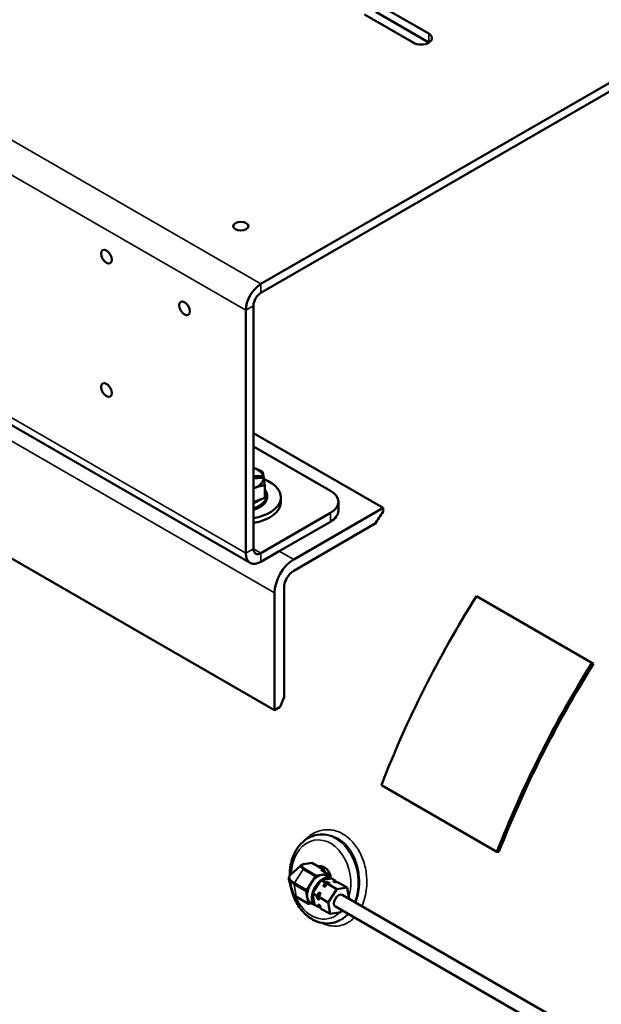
# Model space of a CAD drawing. Header units: inches. Extents: x 1 to 237, y 4 to 150.
# Tile 135 of 237: x 178 to 188, y 57 to 75. Entities that reach past the tile are written whole.
import ezdxf

# ---------------------------------------------------------------- set-up
doc = ezdxf.new("R2010")
doc.units = ezdxf.units.IN
doc.header["$LTSCALE"] = 7
doc.header["$MEASUREMENT"] = 0
doc.layers.add('Visible (ANSI)', color=7, linetype='Continuous', lineweight=50)
doc.layers.add('Visible Narrow (ANSI)', color=7, linetype='Continuous', lineweight=35)

msp = doc.modelspace()

# ---------------------------------------------------------------- linework, layer by layer
at = {"layer": 'Visible (ANSI)'}
for p, q in [((158.343, 78.795), (182.031, 65.118)), ((182.228, 70.241), (194.753, 77.472)), ((182.228, 70.08), (194.753, 77.311)), ((185.308, 74.678), (184.338, 75.238)), ((184.444, 75.338), (185.308, 74.839)), ((185.021, 74.673), (184.126, 75.19)), ((182.476, 62.414), (167.295, 71.179)), ((182.089, 65.379), (182.089, 69.839)), ((181.949, 69.759), (181.949, 65.299)), ((182.089, 67.502), (184.471, 66.127)), ((183.503, 66.443), (182.089, 67.259)), ((182.244, 66.717), (182.089, 66.709)), ((182.089, 66.679), (182.249, 66.688)), ((182.089, 66.671), (182.249, 66.68)), ((182.272, 66.694), (182.272, 66.702)), ((182.296, 66.544), (182.296, 66.316)), ((182.296, 66.316), (182.089, 66.231)), ((182.34, 66.352), (182.34, 66.323)), ((182.591, 66.234), (182.591, 66.323)), ((183.649, 66.239), (183.649, 66.078)), ((183.503, 66.035), (182.228, 65.299)), ((184.471, 66.127), (182.83, 65.179)), ((184.471, 66.061), (184.471, 66.127)), ((183.503, 65.874), (182.565, 65.332)), ((182.83, 64.975), (184.326, 65.839)), ((182.228, 65.138), (182.565, 65.332)), ((182.476, 64.567), (182.476, 62.414)), ((182.653, 62.655), (182.653, 64.669)), ((186.184, 64.507), (188.305, 63.283)), ((188.333, 63.262), (188.305, 63.283)), ((182.476, 62.414), (182.578, 62.473)), ((184.439, 61.038), (186.56, 59.814)), ((183.438, 60.123), (183.393, 60.128)), ((186.56, 59.814), (186.597, 59.81)), ((182.96, 59.563), (182.761, 59.378)), ((183.161, 59.608), (183.008, 59.584)), ((183.382, 59.484), (183.173, 59.605)), ((183.298, 59.55), (183.273, 59.547)), ((183.148, 59.236), (183.228, 59.36)), ((183.249, 59.377), (183.347, 59.392)), ((183.334, 59.293), (183.52, 59.323)), ((183.453, 59.406), (183.344, 59.469)), ((183.347, 59.392), (183.446, 59.408)), ((183.4, 59.437), (183.397, 59.46)), ((183.421, 59.38), (183.51, 59.329)), ((183.459, 59.397), (183.466, 59.354)), ((183.52, 59.323), (183.523, 59.323)), ((183.601, 59.278), (183.523, 59.323)), ((182.822, 59.046), (182.741, 59.306)), ((183.068, 59.112), (183.148, 59.236)), ((183.177, 59.055), (183.329, 59.289)), ((183.329, 59.289), (183.331, 59.293)), ((183.331, 59.293), (183.334, 59.293)), ((183.409, 59.248), (183.331, 59.293)), ((183.376, 59.183), (183.397, 59.171)), ((183.386, 59.213), (183.409, 59.248)), ((183.409, 59.248), (183.437, 59.253)), ((183.421, 59.192), (183.444, 59.228)), ((183.444, 59.228), (183.472, 59.232)), ((183.621, 59.126), (183.444, 59.228)), ((183.464, 59.252), (183.485, 59.239)), ((183.559, 59.267), (183.58, 59.254)), ((183.572, 59.274), (183.601, 59.278)), ((183.581, 59.258), (183.59, 59.253)), ((183.601, 59.278), (183.605, 59.253)), ((183.608, 59.253), (183.636, 59.258)), ((183.621, 59.126), (183.813, 59.156)), ((183.813, 59.156), (183.636, 59.258)), ((183.813, 59.156), (183.847, 58.948)), ((183.103, 58.858), (182.88, 58.987)), ((183.078, 58.977), (183.06, 59.085)), ((183.097, 58.868), (183.078, 58.977)), ((183.175, 59.051), (183.177, 59.055)), ((183.175, 59.048), (183.175, 59.051)), ((183.252, 59.006), (183.175, 59.051)), ((183.209, 58.843), (183.175, 59.048)), ((183.252, 59.006), (183.275, 59.042)), ((183.258, 58.975), (183.252, 59.006)), ((183.288, 58.986), (183.311, 59.021)), ((183.293, 58.955), (183.288, 58.986)), ((183.464, 58.884), (183.288, 58.986)), ((183.299, 59.063), (183.32, 59.051)), ((183.464, 58.884), (183.621, 59.126)), ((183.719, 59.022), (194.667, 52.702)), ((183.11, 58.857), (183.166, 58.866)), ((183.135, 58.884), (183.21, 58.841)), ((183.21, 58.84), (183.209, 58.843)), ((183.288, 58.795), (183.21, 58.84)), ((183.268, 58.949), (183.29, 58.937)), ((183.288, 58.795), (183.283, 58.826)), ((183.286, 58.844), (183.307, 58.832)), ((183.316, 58.799), (183.288, 58.795)), ((183.323, 58.774), (183.318, 58.805)), ((183.5, 58.672), (183.323, 58.774)), ((183.5, 58.672), (183.464, 58.884)), ((183.594, 58.806), (194.667, 52.413)), ((183.692, 58.702), (183.5, 58.672)), ((183.714, 58.736), (183.692, 58.702)), ((183.677, 58.555), (183.642, 58.539))]:
    msp.add_line(p, q, dxfattribs=at)
for centre, major_axis, ratio, start_param, end_param in [((185.165, 74.756), (0.203, 0), 0.57735, 3.926991, 7.068583), ((185.165, 74.595), (-0.203, 0), 0.57735, 3.897138, 3.926991), ((182.228, 69.92), (-0.197, -0.341), 0.57735, 3.926991, 5.497787), ((182.228, 69.92), (0.098, 0.17), 0.57735, 0.785398, 2.356194), ((181.904, 66.677), (0.374, 0), 0.57735, 5.229544, 7.336827), ((181.904, 66.323), (0.688, 0), 0.57735, 4.985074, 7.269189), ((182.247, 66.702), (0.0257, 0), 0.57735, 4.801597, 7.943189), ((182.247, 66.694), (0.0257, 0), 0.57735, 4.801597, 6.283185), ((183.149, 66.239), (0.5, 0), 0.57735, 5.497787, 7.068583), ((181.904, 66.405), (-0.374, 0), 0.57735, 2.087951, 2.533078), ((181.904, 66.234), (0.687, 0), 0.57735, 4.985074, 6.283185), ((183.149, 66.078), (0.5, 0), 0.57735, 5.497787, 6.283185), ((189.816, 61.538), (-6, -10.392), 0.57735, 4.608505, 4.630691), ((182.228, 65.459), (-0.197, -0.341), 0.57735, 5.497787, 7.068583), ((182.228, 65.459), (-0.098, -0.17), 0.57735, 5.497787, 7.068583), ((182.83, 64.771), (-0.25, -0.433), 0.57735, 3.926991, 5.497787), ((182.83, 64.771), (0.125, 0.217), 0.57735, 0.785398, 2.356194), ((191.824, 60.379), (6.03, 10.444), 0.57735, 1.508132, 1.832596), ((193.946, 59.154), (-6.03, -10.444), 0.57735, 4.649725, 4.974188), ((193.946, 59.154), (-6, -10.392), 0.57735, 4.649725, 4.974188), ((189.816, 61.538), (-6, -10.392), 0.57735, 4.932, 4.948694), ((183.165, 59.578), (-0.0047, 0.0296), 0.739997, 5.744479, 6.283185), ((183.331, 59.304), (-0.039, 0.245), 0.739997, 4.690041, 6.254968), ((183.278, 59.132), (-0.143, -0.248), 0.57735, 3.577925, 4.625123), ((183.242, 59.35), (0.015, 0.026), 0.57735, 0.436332, 1.48353), ((183.32, 59.449), (0.0415, -0.0077), 0.666532, 1.083277, 1.519609), ((183.366, 59.081), (0.143, 0.248), 0.57735, 6.209222, 7.229813), ((183.278, 59.132), (0.143, 0.248), 0.57735, 0, 0.436332), ((183.375, 59.457), (-0.0047, 0.0296), 0.739997, 4.697281, 5.744479), ((183.438, 59.38), (0.015, 0.026), 0.57735, 5.67232, 6.719518), ((183.278, 59.132), (-0.143, -0.248), 0.57735, 4.625123, 5.67232), ((183.366, 59.081), (0.143, 0.248), 0.57735, 0.973235, 1.993825), ((183.081, 59.101), (0.015, 0.026), 0.57735, 1.48353, 2.530727), ((183.278, 59.132), (-0.143, -0.248), 0.57735, 5.67232, 6.283185), ((183.366, 59.081), (-0.143, -0.248), 0.57735, 5.162025, 6.182615), ((183.656, 58.914), (-0.062, -0.108), 0.57735, 3.141593, 6.283185), ((183.118, 58.884), (-0.015, -0.026), 0.57735, 5.67232, 6.719518)]:
    msp.add_ellipse(centre, major_axis=major_axis, ratio=ratio, start_param=start_param, end_param=end_param, dxfattribs=at)
for centre, major_axis in [((181.858, 71.301), (0.138, 0)), ((179.39, 70.742), (-0.069, 0.12)), ((180.825, 69.794), (-0.069, 0.12)), ((179.39, 68.292), (-0.069, 0.12))]:
    msp.add_ellipse(centre, major_axis=major_axis, ratio=0.57735, dxfattribs=at)
for points, weights in [([(182.089, 66.865), (182.167, 66.841), (182.258, 66.793)], [1.81017986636, 1.79360976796, 1.6829226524]), ([(182.258, 66.793), (182.277, 66.719), (182.296, 66.544)], [1.6829226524, 1.94327169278, 1.6829226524]), ([(182.296, 66.544), (182.185, 66.531), (182.089, 66.486)], [1.6829226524, 1.83721324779, 1.80862943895])]:
    msp.add_rational_spline(points, weights, degree=2, dxfattribs=at)
for points, knots in [([(182.296, 66.472), (182.308, 66.457), (182.317, 66.441), (182.335, 66.402), (182.34, 66.377), (182.34, 66.352)], [2.9560762, 2.9560762, 2.9560762, 2.9560762, 3.1548079, 3.1548079, 3.4462024, 3.4462024, 3.4462024, 3.4462024]), ([(182.34, 66.323), (182.34, 66.306), (182.337, 66.288), (182.331, 66.273), (182.324, 66.254), (182.314, 66.237), (182.304, 66.223), (182.297, 66.213), (182.29, 66.205), (182.279, 66.194), (182.273, 66.189), (182.267, 66.183), (182.259, 66.177), (182.247, 66.167), (182.233, 66.157), (182.214, 66.146), (182.209, 66.143), (182.204, 66.14), (182.199, 66.138), (182.188, 66.132), (182.175, 66.125), (182.152, 66.115), (182.144, 66.113), (182.136, 66.109), (182.126, 66.106), (182.115, 66.103), (182.102, 66.099), (182.088, 66.095)], [3.380215, 3.380215, 3.380215, 3.380215, 3.609721, 3.609721, 3.609721, 3.896632, 3.896632, 3.896632, 4.095818, 4.095818, 4.095818, 4.190958, 4.190958, 4.190958, 4.336041, 4.336041, 4.336041, 4.374695, 4.374695, 4.374695, 4.453947, 4.453947, 4.453947, 4.477644, 4.477644, 4.477644, 4.502598, 4.502598, 4.502598, 4.502598]), ([(182.755, 59.372), (182.754, 59.441), (182.76, 59.51), (182.79, 59.659), (182.817, 59.739), (182.892, 59.88), (182.939, 59.942), (183.047, 60.041), (183.108, 60.078), (183.235, 60.124), (183.301, 60.133), (183.375, 60.129), (183.384, 60.129), (183.393, 60.128)], [5.941806, 5.941806, 5.941806, 5.941806, 6.203402, 6.203402, 6.53494, 6.53494, 6.861671, 6.861671, 7.174403, 7.174403, 7.471548, 7.471548, 7.510506, 7.510506, 7.510506, 7.510506]), ([(183.008, 59.584), (183.004, 59.583), (183.001, 59.582), (182.994, 59.581), (182.99, 59.58), (182.984, 59.578), (182.981, 59.576), (182.974, 59.574), (182.971, 59.572), (182.965, 59.568), (182.963, 59.566), (182.96, 59.563)], [0, 0, 0, 0, 0.0897331, 0.0897331, 0.1794662, 0.1794662, 0.2691994, 0.2691994, 0.3589325, 0.3589325, 0.4486656, 0.4486656, 0.4486656, 0.4486656]), ([(182.761, 59.378), (182.757, 59.375), (182.753, 59.371), (182.747, 59.362), (182.745, 59.358), (182.741, 59.348), (182.739, 59.342), (182.738, 59.332), (182.738, 59.326), (182.739, 59.316), (182.74, 59.311), (182.741, 59.306)], [0.4486656, 0.4486656, 0.4486656, 0.4486656, 0.5342211, 0.5342211, 0.6197766, 0.6197766, 0.7053321, 0.7053321, 0.7908876, 0.7908876, 0.8764431, 0.8764431, 0.8764431, 0.8764431]), ([(183.642, 58.539), (183.581, 58.512), (183.516, 58.498), (183.384, 58.496), (183.318, 58.508), (183.189, 58.557), (183.127, 58.595), (183.011, 58.693), (182.958, 58.754), (182.868, 58.895), (182.832, 58.974), (182.788, 59.112), (182.774, 59.169), (182.766, 59.227)], [3.978452, 3.978452, 3.978452, 3.978452, 4.277566, 4.277566, 4.573693, 4.573693, 4.883397, 4.883397, 5.207976, 5.207976, 5.538969, 5.538969, 5.758095, 5.758095, 5.758095, 5.758095]), ([(183.376, 59.183), (183.376, 59.183), (183.376, 59.183), (183.375, 59.184), (183.375, 59.184), (183.375, 59.186), (183.375, 59.188), (183.377, 59.198), (183.381, 59.206), (183.386, 59.213)], [0.14788386, 0.14788386, 0.14788386, 0.14788386, 0.15061412, 0.15061412, 0.15418064, 0.15418064, 0.16819113, 0.16819113, 0.22884865, 0.22884865, 0.22884865, 0.22884865]), ([(183.421, 59.192), (183.417, 59.186), (183.411, 59.178), (183.403, 59.172), (183.401, 59.171), (183.399, 59.17), (183.399, 59.17), (183.398, 59.17), (183.398, 59.171), (183.397, 59.171)], [0.0671072, 0.0671072, 0.0671072, 0.0671072, 0.12776472, 0.12776472, 0.14177521, 0.14177521, 0.14534173, 0.14534173, 0.14807199, 0.14807199, 0.14807199, 0.14807199]), ([(183.437, 59.253), (183.442, 59.253), (183.449, 59.254), (183.458, 59.253), (183.46, 59.253), (183.462, 59.252), (183.463, 59.252), (183.464, 59.252), (183.464, 59.252), (183.464, 59.252)], [0.0671072, 0.0671072, 0.0671072, 0.0671072, 0.12776472, 0.12776472, 0.14177521, 0.14177521, 0.14534173, 0.14534173, 0.14807199, 0.14807199, 0.14807199, 0.14807199]), ([(183.485, 59.239), (183.486, 59.239), (183.486, 59.239), (183.486, 59.239), (183.486, 59.238), (183.487, 59.238), (183.486, 59.237), (183.483, 59.234), (183.477, 59.233), (183.472, 59.232)], [-0.14807199, -0.14807199, -0.14807199, -0.14807199, -0.14534173, -0.14534173, -0.14177521, -0.14177521, -0.12776472, -0.12776472, -0.0671072, -0.0671072, -0.0671072, -0.0671072]), ([(183.559, 59.267), (183.559, 59.267), (183.559, 59.267), (183.558, 59.267), (183.558, 59.267), (183.558, 59.268), (183.559, 59.269), (183.562, 59.271), (183.567, 59.273), (183.572, 59.274)], [0.14788386, 0.14788386, 0.14788386, 0.14788386, 0.15061412, 0.15061412, 0.15418064, 0.15418064, 0.16819113, 0.16819113, 0.22884865, 0.22884865, 0.22884865, 0.22884865]), ([(183.608, 59.253), (183.602, 59.253), (183.595, 59.252), (183.587, 59.253), (183.584, 59.253), (183.582, 59.254), (183.582, 59.254), (183.581, 59.254), (183.581, 59.254), (183.58, 59.254)], [-0.22903678, -0.22903678, -0.22903678, -0.22903678, -0.16837926, -0.16837926, -0.15436877, -0.15436877, -0.15080225, -0.15080225, -0.14807199, -0.14807199, -0.14807199, -0.14807199]), ([(182.822, 59.046), (182.824, 59.041), (182.826, 59.036), (182.832, 59.027), (182.835, 59.022), (182.842, 59.015), (182.846, 59.011), (182.855, 59.004), (182.859, 59), (182.869, 58.993), (182.874, 58.99), (182.88, 58.987)], [0.8764431, 0.8764431, 0.8764431, 0.8764431, 1.0153138, 1.0153138, 1.1541844, 1.1541844, 1.293055, 1.293055, 1.4319257, 1.4319257, 1.5707963, 1.5707963, 1.5707963, 1.5707963]), ([(183.268, 58.949), (183.268, 58.949), (183.268, 58.949), (183.267, 58.95), (183.267, 58.95), (183.265, 58.952), (183.264, 58.954), (183.261, 58.962), (183.259, 58.969), (183.258, 58.975)], [0.14807199, 0.14807199, 0.14807199, 0.14807199, 0.15080225, 0.15080225, 0.15436877, 0.15436877, 0.16837926, 0.16837926, 0.22903678, 0.22903678, 0.22903678, 0.22903678]), ([(183.275, 59.042), (183.28, 59.048), (183.286, 59.056), (183.293, 59.062), (183.295, 59.063), (183.297, 59.064), (183.298, 59.064), (183.298, 59.064), (183.299, 59.063), (183.299, 59.063)], [0.0671072, 0.0671072, 0.0671072, 0.0671072, 0.12776472, 0.12776472, 0.14177521, 0.14177521, 0.14534173, 0.14534173, 0.14807199, 0.14807199, 0.14807199, 0.14807199]), ([(183.293, 58.955), (183.294, 58.949), (183.294, 58.943), (183.292, 58.938), (183.292, 58.937), (183.291, 58.936), (183.291, 58.936), (183.29, 58.936), (183.29, 58.936), (183.29, 58.937)], [-0.22884865, -0.22884865, -0.22884865, -0.22884865, -0.16819113, -0.16819113, -0.15418064, -0.15418064, -0.15061412, -0.15061412, -0.14788386, -0.14788386, -0.14788386, -0.14788386]), ([(183.32, 59.051), (183.32, 59.051), (183.321, 59.051), (183.321, 59.05), (183.321, 59.05), (183.322, 59.048), (183.321, 59.046), (183.319, 59.036), (183.315, 59.028), (183.311, 59.021)], [0.14807199, 0.14807199, 0.14807199, 0.14807199, 0.15080225, 0.15080225, 0.15436877, 0.15436877, 0.16837926, 0.16837926, 0.22903678, 0.22903678, 0.22903678, 0.22903678]), ([(183.283, 58.826), (183.282, 58.832), (183.281, 58.838), (183.283, 58.843), (183.284, 58.844), (183.285, 58.844), (183.285, 58.844), (183.285, 58.844), (183.286, 58.844), (183.286, 58.844)], [0.0671072, 0.0671072, 0.0671072, 0.0671072, 0.12776472, 0.12776472, 0.14177521, 0.14177521, 0.14534173, 0.14534173, 0.14807199, 0.14807199, 0.14807199, 0.14807199]), ([(183.307, 58.832), (183.307, 58.832), (183.308, 58.831), (183.308, 58.831), (183.309, 58.83), (183.31, 58.829), (183.311, 58.827), (183.315, 58.819), (183.317, 58.811), (183.318, 58.805)], [-0.14807199, -0.14807199, -0.14807199, -0.14807199, -0.14534173, -0.14534173, -0.14177521, -0.14177521, -0.12776472, -0.12776472, -0.0671072, -0.0671072, -0.0671072, -0.0671072])]:
    msp.add_open_spline(points, degree=3, knots=knots, dxfattribs=at)
for points in [[(183.438, 60.123), (183.438, 60.123), (183.439, 60.123), (183.439, 60.123)], [(183.522, 60.107), (183.522, 60.107), (183.522, 60.107), (183.522, 60.107)], [(184.172, 59.285), (184.172, 59.285), (184.172, 59.285), (184.172, 59.286)], [(183.319, 58.799), (183.318, 58.799), (183.317, 58.799), (183.316, 58.799)], [(183.678, 58.555), (183.677, 58.555), (183.677, 58.555), (183.677, 58.555)]]:
    msp.add_open_spline(points, degree=3, dxfattribs=at)
at = {"layer": 'Visible Narrow (ANSI)'}
for p, q in [((158.54, 83.917), (182.228, 70.241)), ((181.949, 69.759), (158.261, 83.435)), ((158.261, 78.975), (181.949, 65.299)), ((185.308, 74.839), (185.308, 74.678)), ((167.295, 73.332), (182.476, 64.567)), ((182.228, 70.241), (182.228, 70.08)), ((182.089, 69.839), (181.949, 69.759)), ((182.249, 66.68), (182.249, 66.688)), ((183.503, 66.035), (183.503, 65.874)), ((181.949, 65.299), (182.089, 65.379)), ((182.089, 65.379), (182.228, 65.299)), ((182.228, 65.299), (182.228, 65.138)), ((182.565, 65.332), (182.83, 65.179)), ((183.173, 59.605), (183.02, 59.581)), ((183.249, 59.377), (183.026, 59.505)), ((182.845, 59.241), (183.005, 59.489)), ((183.228, 59.36), (183.005, 59.489)), ((183.382, 59.484), (183.328, 59.476)), ((183.446, 59.408), (183.328, 59.476)), ((183.397, 59.46), (183.368, 59.456)), ((182.874, 58.997), (182.838, 59.214)), ((183.06, 59.085), (182.838, 59.214)), ((183.068, 59.112), (182.845, 59.241)), ((183.097, 58.868), (182.874, 58.997))]:
    msp.add_line(p, q, dxfattribs=at)
for centre, major_axis, ratio, start_param, end_param in [((183.331, 59.304), (-0.113, 0.722), 0.739997, 4.139604, 7.60454), ((183.401, 59.315), (-0.127, 0.81), 0.739997, 4.045392, 6.087955), ((183.614, 59.349), (-0.118, 0.754), 0.739997, 6.231676, 6.232098), ((183.121, 59.507), (-0.168, 0.045), 0.345066, 6.069297, 7.191427), ((183.125, 59.521), (-0.143, 0.038), 0.345066, 5.620631, 7.191427), ((183.019, 59.478), (0.015, 0.026), 0.57735, 0.436332, 1.48353), ((183.013, 59.554), (-0.0047, 0.0296), 0.739997, 5.744479, 6.283185), ((183.059, 59.275), (-0.311, 0.083), 0.345066, 6.069297, 7.191427), ((183.052, 59.247), (-0.311, 0.083), 0.345066, 0.213889, 0.908242), ((182.858, 59.23), (0.015, 0.026), 0.57735, 1.48353, 2.530727), ((183.451, 59.032), (-0.13, -0.225), 0.57735, 3.856172, 4.346876), ((183.444, 59.036), (-0.135, -0.234), 0.57735, 3.965242, 4.237806), ((183.472, 59.02), (-0.13, -0.225), 0.57735, 4.191269, 4.346876), ((183.472, 59.02), (-0.13, -0.225), 0.57735, 3.856172, 3.930313), ((183.451, 59.032), (0.13, 0.225), 0.57735, 0, 0.158085), ((183.444, 59.036), (0.135, 0.234), 0.57735, 6.104187, 6.332201), ((183.472, 59.02), (0.13, 0.225), 0.57735, 0.128203, 0.158085), ((182.99, 59.015), (-0.168, 0.045), 0.345066, 0.213889, 0.908242), ((183.331, 59.304), (0.113, -0.722), 0.739997, 5.026664, 6.756158), ((182.895, 59.013), (-0.015, -0.026), 0.57735, 5.67232, 6.283185), ((183.444, 59.036), (0.135, 0.234), 0.57735, 1.870846, 2.143411), ((183.451, 59.032), (-0.13, -0.225), 0.57735, 4.903369, 5.394073), ((183.472, 59.02), (0.13, 0.225), 0.57735, 2.15527, 2.252481), ((183.472, 59.02), (0.13, 0.225), 0.57735, 1.761777, 1.917383), ((183.444, 59.036), (-0.135, -0.234), 0.57735, 6.059637, 6.332201), ((183.451, 59.032), (-0.13, -0.225), 0.57735, 5.950567, 6.250413), ((183.472, 59.02), (-0.13, -0.225), 0.57735, 5.950567, 6.019574), ((183.401, 59.315), (0.127, -0.81), 0.739997, 0.195231, 0.548993)]:
    msp.add_ellipse(centre, major_axis=major_axis, ratio=ratio, start_param=start_param, end_param=end_param, dxfattribs=at)
for points, knots in [([(182.089, 66.126), (182.093, 66.128), (182.098, 66.129), (182.108, 66.133), (182.114, 66.135), (182.126, 66.139), (182.132, 66.141), (182.148, 66.148), (182.157, 66.152), (182.166, 66.157), (182.167, 66.157), (182.176, 66.162), (182.183, 66.166), (182.192, 66.171), (182.193, 66.172), (182.203, 66.178), (182.211, 66.183), (182.226, 66.194), (182.233, 66.199), (182.24, 66.205), (182.241, 66.205), (182.244, 66.207), (182.246, 66.21), (182.253, 66.216), (182.257, 66.22), (182.268, 66.23), (182.274, 66.237), (182.284, 66.249), (182.288, 66.254), (182.293, 66.261), (182.294, 66.263), (182.3, 66.272), (182.305, 66.279), (182.312, 66.294), (182.315, 66.302), (182.318, 66.31), (182.318, 66.311), (182.321, 66.318), (182.323, 66.326), (182.326, 66.341), (182.327, 66.348), (182.327, 66.359), (182.327, 66.362), (182.327, 66.37), (182.327, 66.375), (182.325, 66.387), (182.324, 66.395), (182.321, 66.408), (182.319, 66.414), (182.316, 66.421), (182.316, 66.423), (182.312, 66.433), (182.308, 66.44), (182.302, 66.452), (182.299, 66.456), (182.296, 66.461)], [0.0091307, 0.0091307, 0.0091307, 0.0091307, 0.0144928, 0.0144928, 0.0209761, 0.0209761, 0.0289855, 0.0289855, 0.0417878, 0.0417878, 0.0434783, 0.0434783, 0.0557352, 0.0557352, 0.057971, 0.057971, 0.0724638, 0.0724638, 0.0861705, 0.0861705, 0.0869565, 0.0869565, 0.0921568, 0.0921568, 0.1014493, 0.1014493, 0.115942, 0.115942, 0.1268732, 0.1268732, 0.1304348, 0.1304348, 0.1449275, 0.1449275, 0.1594203, 0.1594203, 0.1604898, 0.1604898, 0.173913, 0.173913, 0.1884058, 0.1884058, 0.1940643, 0.1940643, 0.2028986, 0.2028986, 0.2173913, 0.2173913, 0.2279362, 0.2279362, 0.2318841, 0.2318841, 0.2463768, 0.2463768, 0.2548768, 0.2548768, 0.2548768, 0.2548768]), ([(182.089, 66.107), (182.089, 66.107), (182.09, 66.107), (182.096, 66.109), (182.101, 66.111), (182.107, 66.113), (182.107, 66.113), (182.114, 66.115), (182.12, 66.117), (182.132, 66.122), (182.139, 66.124), (182.156, 66.131), (182.166, 66.136), (182.184, 66.145), (182.192, 66.149), (182.2, 66.155), (182.202, 66.155), (182.211, 66.161), (182.218, 66.166), (182.226, 66.171), (182.227, 66.172), (182.235, 66.177), (182.242, 66.183), (182.25, 66.189), (182.25, 66.189), (182.254, 66.192), (182.256, 66.194), (182.264, 66.2), (182.268, 66.204), (182.279, 66.215), (182.285, 66.222), (182.296, 66.234), (182.3, 66.24), (182.305, 66.247), (182.306, 66.249), (182.312, 66.258), (182.317, 66.266), (182.325, 66.281), (182.328, 66.289), (182.331, 66.298), (182.331, 66.298), (182.334, 66.306), (182.336, 66.314), (182.339, 66.329), (182.339, 66.337), (182.34, 66.347), (182.34, 66.35), (182.34, 66.352)], [0.0074605, 0.0074605, 0.0074605, 0.0074605, 0.0082286, 0.0082286, 0.0140852, 0.0140852, 0.0144928, 0.0144928, 0.02137, 0.02137, 0.0289855, 0.0289855, 0.0434783, 0.0434783, 0.0558985, 0.0558985, 0.057971, 0.057971, 0.0712181, 0.0712181, 0.0724638, 0.0724638, 0.0858599, 0.0858599, 0.0869565, 0.0869565, 0.092397, 0.092397, 0.1014493, 0.1014493, 0.115942, 0.115942, 0.1270688, 0.1270688, 0.1304348, 0.1304348, 0.1449275, 0.1449275, 0.1594203, 0.1594203, 0.1606777, 0.1606777, 0.173913, 0.173913, 0.1884058, 0.1884058, 0.1928608, 0.1928608, 0.1928608, 0.1928608]), ([(184.081, 58.813), (184.127, 58.914), (184.178, 59.113), (184.171, 59.418), (184.108, 59.679), (183.953, 59.986), (183.739, 60.162), (183.535, 60.215), (183.398, 60.225), (183.216, 60.184), (183.088, 60.088), (183.028, 60.021)], [-9.46994, -9.46994, -9.46994, -9.46994, -8.660652, -8.083275, -7.505899, -6.928522, -5.773768, -5.48508, -5.196391, -4.619014, -3.925991, -3.925991, -3.925991, -3.925991]), ([(183.439, 60.123), (183.447, 60.122), (183.487, 60.117), (183.649, 60.075), (183.842, 59.916), (183.98, 59.638), (184.036, 59.402), (184.04, 59.177), (184.016, 59.043), (184.001, 58.988)], [5.403819, 5.403819, 5.403819, 5.403819, 5.48508, 5.773768, 6.928522, 7.505899, 8.083275, 8.660652, 9.093659, 9.093659, 9.093659, 9.093659]), ([(183.344, 58.506), (183.427, 58.466), (183.614, 58.422), (183.817, 58.492), (183.919, 58.581), (183.942, 58.604)], [-12.003332, -12.003332, -12.003332, -12.003332, -11.258848, -10.392783, -10.120179, -10.120179, -10.120179, -10.120179]), ([(183.833, 58.668), (183.811, 58.644), (183.762, 58.6), (183.707, 58.568), (183.678, 58.555)], [10.0983017, 10.0983017, 10.0983017, 10.0983017, 10.3927826, 10.7097708, 10.7097708, 10.7097708, 10.7097708])]:
    msp.add_open_spline(points, degree=3, knots=knots, dxfattribs=at)
msp.add_open_spline([(184.001, 58.988), (183.991, 58.95), (183.979, 58.914), (183.965, 58.88)], degree=3, dxfattribs=at)

doc.saveas('drawing.dxf')
